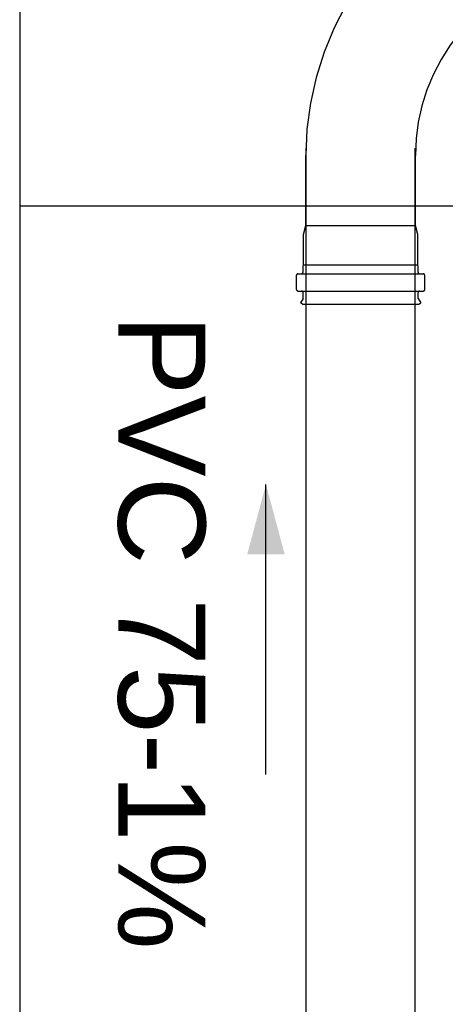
# Model space of a CAD drawing. Header units: millimetres. Extents: x -20654 to 2526, y -8238 to 977.
# Tile 125 of 219: x -10312.442 to -10312.148, y -4118.252 to -4117.573. Entities that reach past the tile are written whole.
import ezdxf

# ---------------------------------------------------------------- set-up
doc = ezdxf.new("R2010")
doc.units = ezdxf.units.MM
for name, color, linetype in [('01 CONTORNO_dwg', 252, 'Continuous'), ('A-FLOR', 252, 'Continuous'), ('P-PIPE-IDEN', 7, 'Continuous'), ('Simbolos', 7, 'Continuous'), ('Simbolos_int', 8, 'Continuous'), ('TQ-Condutos', 3, 'Continuous')]:
    doc.layers.add(name, color=color, linetype=linetype)
doc.styles.add('Arial_5', font='arial.ttf', dxfattribs={"height": 0.0825})

msp = doc.modelspace()

# ---------------------------------------------------------------- hatches: boundary and pattern name
at = {"layer": 'P-PIPE-IDEN'}
msp.add_hatch(color=256, dxfattribs=at).paths.add_polyline_path([(-10312.27189, -4117.89357), (-10312.28483, -4117.94186), (-10312.25895, -4117.94186)])

# ---------------------------------------------------------------- linework, layer by layer
at = {"layer": '01 CONTORNO_dwg'}
msp.add_line((-10312.44165, -4116.21893), (-10312.44165, -4118.30188), dxfattribs=at)
at = {"layer": 'A-FLOR'}
msp.add_line((-10309.30814, -4117.70188), (-10312.44165, -4117.70188), dxfattribs=at)
at = {"layer": 'P-PIPE-IDEN'}
msp.add_lwpolyline([(-10312.27189, -4118.09357), (-10312.27189, -4117.89357)], dxfattribs=at)
at = {"layer": 'Simbolos'}
for p, q in [((-10312.2444, -4117.71499), (-10312.2444, -4117.66675)), ((-10312.1689, -4117.71499), (-10312.1689, -4117.66675)), ((-10312.2461, -4117.72133), (-10312.2444, -4117.71499)), ((-10312.2444, -4117.71499), (-10312.1689, -4117.71499)), ((-10312.1672, -4117.72133), (-10312.1689, -4117.71499)), ((-10312.2461, -4117.74216), (-10312.2461, -4117.72133)), ((-10312.1672, -4117.74216), (-10312.1672, -4117.72133)), ((-10312.24635, -4117.74309), (-10312.2461, -4117.74216)), ((-10312.24635, -4117.74738), (-10312.24635, -4117.74309)), ((-10312.16695, -4117.74309), (-10312.1672, -4117.74216)), ((-10312.16695, -4117.74738), (-10312.16695, -4117.74309)), ((-10312.25085, -4117.75928), (-10312.25085, -4117.74938)), ((-10312.24985, -4117.74838), (-10312.16345, -4117.74838)), ((-10312.16245, -4117.75928), (-10312.16245, -4117.74938)), ((-10312.24985, -4117.76028), (-10312.16345, -4117.76028)), ((-10312.24635, -4117.76533), (-10312.24817, -4117.76848)), ((-10312.24635, -4117.76533), (-10312.24635, -4117.76128)), ((-10312.16695, -4117.76533), (-10312.16695, -4117.76128)), ((-10312.16695, -4117.76533), (-10312.16513, -4117.76848)), ((-10312.2467, -4117.76933), (-10312.24817, -4117.76848)), ((-10312.2467, -4117.76933), (-10312.1666, -4117.76933)), ((-10312.1666, -4117.76933), (-10312.16513, -4117.76848))]:
    msp.add_line(p, q, dxfattribs=at)
for points in [[(-10312.18355, -4117.51985), (-10312.1958, -4117.53321), (-10312.20683, -4117.54759), (-10312.21657, -4117.56287), (-10312.22494, -4117.57895), (-10312.23187, -4117.59569), (-10312.23732, -4117.61298), (-10312.24125, -4117.63067), (-10312.24361, -4117.64864), (-10312.2444, -4117.66675)], [(-10312.13017, -4117.57323), (-10312.13796, -4117.58174), (-10312.14498, -4117.59089), (-10312.15118, -4117.60062), (-10312.15651, -4117.61086), (-10312.16093, -4117.62152), (-10312.1644, -4117.63252), (-10312.16689, -4117.64378), (-10312.1684, -4117.65522), (-10312.1689, -4117.66675)], [(-10312.24985, -4117.74838), (-10312.25003, -4117.74839), (-10312.25019, -4117.74844), (-10312.25035, -4117.74851), (-10312.25049, -4117.74861), (-10312.25062, -4117.74874), (-10312.25072, -4117.74888), (-10312.25079, -4117.74904), (-10312.25084, -4117.7492), (-10312.25085, -4117.74938)], [(-10312.24735, -4117.74838), (-10312.24718, -4117.74836), (-10312.24701, -4117.74832), (-10312.24685, -4117.74824), (-10312.24671, -4117.74814), (-10312.24659, -4117.74802), (-10312.24649, -4117.74788), (-10312.24641, -4117.74772), (-10312.24637, -4117.74755), (-10312.24635, -4117.74738)], [(-10312.16695, -4117.74738), (-10312.16694, -4117.74755), (-10312.16689, -4117.74772), (-10312.16682, -4117.74788), (-10312.16672, -4117.74802), (-10312.16659, -4117.74814), (-10312.16645, -4117.74824), (-10312.16629, -4117.74832), (-10312.16613, -4117.74836), (-10312.16595, -4117.74838)], [(-10312.16245, -4117.74938), (-10312.16247, -4117.7492), (-10312.16251, -4117.74904), (-10312.16259, -4117.74888), (-10312.16269, -4117.74874), (-10312.16281, -4117.74861), (-10312.16295, -4117.74851), (-10312.16311, -4117.74844), (-10312.16328, -4117.74839), (-10312.16345, -4117.74838)], [(-10312.25085, -4117.75928), (-10312.25084, -4117.75945), (-10312.25079, -4117.75962), (-10312.25072, -4117.75978), (-10312.25062, -4117.75992), (-10312.25049, -4117.76004), (-10312.25035, -4117.76014), (-10312.25019, -4117.76022), (-10312.25003, -4117.76026), (-10312.24985, -4117.76028)], [(-10312.16345, -4117.76028), (-10312.16328, -4117.76026), (-10312.16311, -4117.76022), (-10312.16295, -4117.76014), (-10312.16281, -4117.76004), (-10312.16269, -4117.75992), (-10312.16259, -4117.75978), (-10312.16251, -4117.75962), (-10312.16247, -4117.75945), (-10312.16245, -4117.75928)], [(-10312.24635, -4117.76128), (-10312.24637, -4117.7611), (-10312.24641, -4117.76094), (-10312.24649, -4117.76078), (-10312.24659, -4117.76064), (-10312.24671, -4117.76051), (-10312.24685, -4117.76041), (-10312.24701, -4117.76034), (-10312.24718, -4117.76029), (-10312.24735, -4117.76028)], [(-10312.16595, -4117.76028), (-10312.16613, -4117.76029), (-10312.16629, -4117.76034), (-10312.16645, -4117.76041), (-10312.16659, -4117.76051), (-10312.16672, -4117.76064), (-10312.16682, -4117.76078), (-10312.16689, -4117.76094), (-10312.16694, -4117.7611), (-10312.16695, -4117.76128)]]:
    msp.add_lwpolyline(points, dxfattribs=at)
at = {"layer": 'Simbolos_int'}
msp.add_line((-10312.2461, -4117.74216), (-10312.1672, -4117.74216), dxfattribs=at)
at = {"layer": 'TQ-Condutos'}
for p, q in [((-10312.24415, -4118.47088), (-10312.24415, -4117.66182)), ((-10312.16915, -4118.47088), (-10312.16915, -4117.66182))]:
    msp.add_line(p, q, dxfattribs=at)

# ---------------------------------------------------------------- texts
at = {"layer": 'P-PIPE-IDEN', "insert": (-10312.31369, -4117.7764), "char_height": 0.06, "width": 0.4919113, "attachment_point": 1, "rotation": 270, "style": 'Arial_5'}
msp.add_mtext('PVC 75-1%', dxfattribs=at)

doc.saveas('drawing.dxf')
